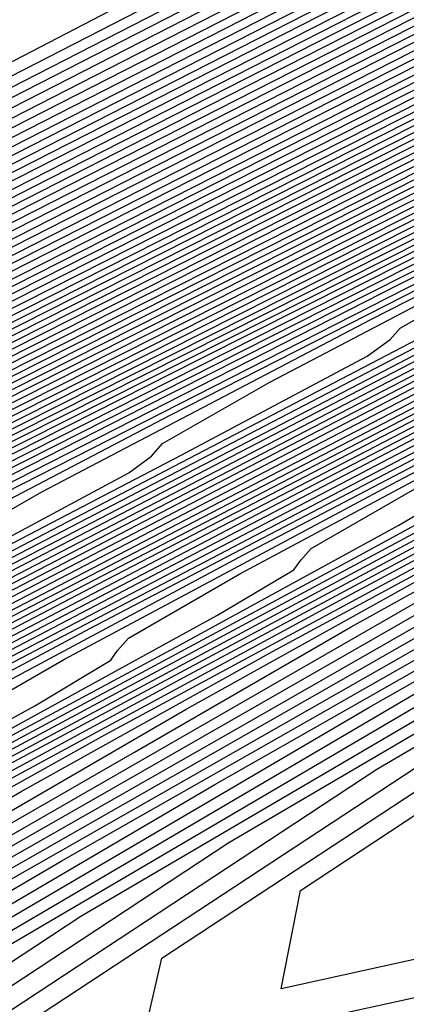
# Model space of a CAD drawing. Extents: x 3249832 to 3255657, y 13789405 to 13793316.
# Tile 149 of 256: x 3255349.66 to 3255351.26, y 13790174.61 to 13790178.66. Entities that reach past the tile are written whole.
import ezdxf

# ---------------------------------------------------------------- set-up
doc = ezdxf.new("R2010")
doc.units = 0
doc.header["$LTSCALE"] = 100
doc.header["$MEASUREMENT"] = 0
for name, color, linetype in [('GRATIO_CON', 10, 'CONTINUOUS'), ('GRATIO_ICON', 7, 'CONTINUOUS'), ('TARGETS_EAST', 7, 'CONTINUOUS')]:
    doc.layers.add(name, color=color, linetype=linetype)

# ---------------------------------------------------------------- blocks, each defined once
blk = doc.blocks.new('Gratio_032316_contours')
at = {"layer": 'GRATIO_CON', "color": 5, "linetype": 'Continuous', "flags": 128}
for points in [[(3255305.1835, 13790155.7731), (3255310.5009, 13790158.4739), (3255317.006, 13790161.7851), (3255324.2536, 13790165.4808), (3255331.6823, 13790169.2755), (3255338.7195, 13790172.8778), (3255344.7479, 13790175.9716), (3255349.1389, 13790178.2345), (3255351.4957, 13790179.4626), (3255352.3478, 13790179.9241), (3255352.4562, 13790180.0053), (3255352.5009, 13790180.0507), (3255352.838, 13790180.237), (3255353.7425, 13790180.6989), (3255355.3968, 13790181.526), (3255357.6127, 13790182.6266), (3255360.1094, 13790183.8641)], [(3255303.7707, 13790154.9993), (3255308.2945, 13790157.2917), (3255314.0925, 13790160.2366), (3255321.1855, 13790163.8471), (3255329.0881, 13790167.8767), (3255337.1882, 13790172.0144), (3255344.8621, 13790175.942), (3255351.4402, 13790179.3139), (3255356.2414, 13790181.7774), (3255358.8349, 13790183.1087), (3255359.7899, 13790183.5995), (3255359.9259, 13790183.6701), (3255359.9272, 13790183.6714), (3255359.937, 13790183.6768), (3255359.9634, 13790183.6903), (3255360.0116, 13790183.7143), (3255360.0761, 13790183.7464), (3255360.1488, 13790183.7825)], [(3255305.1388, 13790155.6635), (3255309.85, 13790158.051), (3255315.8883, 13790161.1179), (3255323.2539, 13790164.8671), (3255331.3347, 13790168.9871), (3255339.3649, 13790173.0882), (3255346.7521, 13790176.8682), (3255353.5952, 13790180.3758), (3255360.1664, 13790183.7472)], [(3255302.8281, 13790154.4677), (3255306.5068, 13790156.3278), (3255311.4055, 13790158.8102), (3255317.684, 13790161.9993), (3255325.321, 13790165.8864), (3255333.5703, 13790170.0918), (3255341.5049, 13790174.143), (3255348.4211, 13790177.681), (3255354.5094, 13790180.8012), (3255360.1838, 13790183.7124)], [(3255304.0554, 13790155.0608), (3255307.8748, 13790156.9921), (3255312.961, 13790159.5695), (3255319.4798, 13790162.8806), (3255327.388, 13790166.9057), (3255335.8059, 13790171.1966), (3255343.6448, 13790175.1979), (3255350.0901, 13790178.4938), (3255355.4236, 13790181.2265), (3255360.2013, 13790183.6775)], [(3255303.5893, 13790154.7687), (3255306.5099, 13790156.2471), (3255310.6109, 13790158.3207), (3255316.0721, 13790161.0881), (3255323.0714, 13790164.6433), (3255331.5221, 13790168.9443), (3255340.2771, 13790173.4061), (3255347.9247, 13790177.3077), (3255353.4282, 13790180.1195), (3255357.252, 13790182.0771), (3255360.2361, 13790183.6077)], [(3255304.7162, 13790155.3111), (3255307.7371, 13790156.8402), (3255311.9789, 13790158.985), (3255317.6276, 13790161.8474), (3255324.8672, 13790165.5246), (3255333.5891, 13790169.9636), (3255342.5128, 13790174.5109), (3255350.0647, 13790178.3626), (3255355.0972, 13790180.9323), (3255358.1663, 13790182.5025), (3255360.2536, 13790183.5729)], [(3255303.783, 13790154.7871), (3255305.843, 13790155.8536), (3255308.9644, 13790157.4333), (3255313.347, 13790159.6493), (3255319.1831, 13790162.6067), (3255326.663, 13790166.4059), (3255335.6562, 13790170.9829), (3255344.7484, 13790175.6156), (3255352.2046, 13790179.4175), (3255356.7662, 13790181.7451), (3255359.0805, 13790182.9278), (3255360.271, 13790183.538)], [(3255304.8427, 13790155.2963), (3255306.9699, 13790156.3961), (3255310.1916, 13790158.0264), (3255314.7166, 13790160.3144), (3255320.7509, 13790163.3723), (3255328.5002, 13790167.3085), (3255338.0293, 13790172.1586), (3255348.8387, 13790177.6664), (3255360.2884, 13790183.5031)], [(3255305.0241, 13790155.1342), (3255305.6382, 13790155.5752), (3255306.9622, 13790156.3146), (3255309.2236, 13790157.4811), (3255312.6461, 13790159.2126), (3255317.4185, 13790161.6255), (3255323.5888, 13790164.7516), (3255331.1702, 13790168.6012), (3255339.9013, 13790173.0438), (3255348.4233, 13790177.385), (3255355.1029, 13790180.7893), (3255358.7722, 13790182.6592), (3255360.1245, 13790183.3478), (3255360.3182, 13790183.4455)], [(3255304.8083, 13790154.4748), (3255305.689, 13790154.9681), (3255305.9678, 13790155.1782), (3255305.932, 13790155.2654), (3255305.8633, 13790155.3778), (3255306.0205, 13790155.6152), (3255306.6569, 13790156.065), (3255308.0219, 13790156.8237), (3255310.3504, 13790158.0236), (3255313.8734, 13790159.8057), (3255318.7695, 13790162.2811), (3255325.0078, 13790165.4413), (3255332.5052, 13790169.2476), (3255340.9443, 13790173.5411), (3255349.0715, 13790177.6808), (3255355.3991, 13790180.9056), (3255358.87, 13790182.674), (3255360.1494, 13790183.3249), (3255360.333, 13790183.417)], [(3255304.084, 13790154.0519), (3255305.7522, 13790154.9379), (3255306.6595, 13790155.4442), (3255306.9489, 13790155.6586), (3255306.9159, 13790155.7454), (3255306.8502, 13790155.8567), (3255307.0169, 13790156.0961), (3255307.6755, 13790156.5547), (3255309.0817, 13790157.3329), (3255311.4773, 13790158.5661), (3255315.1006, 13790160.3988), (3255320.1204, 13790162.9367), (3255326.4268, 13790166.131), (3255333.8401, 13790169.894), (3255341.9872, 13790174.0384), (3255349.7196, 13790177.9767), (3255355.6953, 13790181.0218), (3255358.9678, 13790182.6888), (3255360.1743, 13790183.3021), (3255360.3478, 13790183.3885)], [(3255304.9814, 13790154.4912), (3255306.6961, 13790155.401), (3255307.6299, 13790155.9204), (3255307.9299, 13790156.1391), (3255307.8998, 13790156.2255), (3255307.837, 13790156.3357), (3255308.0133, 13790156.577), (3255308.6941, 13790157.0445), (3255310.1414, 13790157.842), (3255312.6041, 13790159.1086), (3255316.3279, 13790160.9919), (3255321.4714, 13790163.5923), (3255327.8457, 13790166.8207), (3255335.1751, 13790170.5405), (3255343.0302, 13790174.5357), (3255350.3678, 13790178.2726), (3255355.9915, 13790181.1381), (3255359.0655, 13790182.7035), (3255360.1992, 13790183.2792), (3255360.3626, 13790183.36)], [(3255304.6498, 13790154.2392), (3255306.7761, 13790155.3698), (3255308.584, 13790156.3271), (3255309.5708, 13790156.8727), (3255309.8919, 13790157.1), (3255309.8675, 13790157.1856), (3255309.8108, 13790157.2936), (3255310.0062, 13790157.5388), (3255310.7314, 13790158.024), (3255312.2609, 13790158.8603), (3255314.8578, 13790160.1936), (3255318.7824, 13790162.1781), (3255324.1733, 13790164.9035), (3255330.6837, 13790168.2), (3255337.845, 13790171.8333), (3255345.1161, 13790175.5303), (3255351.6642, 13790178.8644), (3255356.5838, 13790181.3706), (3255359.2611, 13790182.7331), (3255360.249, 13790183.2335), (3255360.3922, 13790183.303)], [(3255305.4924, 13790154.6505), (3255307.6735, 13790155.8091), (3255309.528, 13790156.7902), (3255310.5412, 13790157.3489), (3255310.8729, 13790157.5805), (3255310.8514, 13790157.6657), (3255310.7976, 13790157.7725), (3255311.0026, 13790158.0197), (3255311.75, 13790158.5138), (3255313.3206, 13790159.3695), (3255315.9847, 13790160.736), (3255320.0096, 13790162.7712), (3255325.5243, 13790165.559), (3255332.1026, 13790168.8897), (3255339.18, 13790172.4797), (3255346.1591, 13790176.0276), (3255352.3124, 13790179.1603), (3255356.88, 13790181.4868), (3255359.3589, 13790182.7478), (3255360.2739, 13790183.2107), (3255360.4069, 13790183.2745)], [(3255304.4639, 13790154.0323), (3255306.3351, 13790155.0619), (3255308.5709, 13790156.2484), (3255310.4719, 13790157.2533), (3255311.5116, 13790157.825), (3255311.8539, 13790158.061), (3255311.8353, 13790158.1457), (3255311.7845, 13790158.2514), (3255311.9991, 13790158.5007), (3255312.7686, 13790159.0035), (3255314.3803, 13790159.8786), (3255317.1115, 13790161.2785), (3255321.2369, 13790163.3643), (3255326.8753, 13790166.2146), (3255333.5216, 13790169.5794), (3255340.515, 13790173.1261), (3255347.202, 13790176.5249), (3255352.9606, 13790179.4562), (3255357.1762, 13790181.6031), (3255359.4566, 13790182.7626), (3255360.2988, 13790183.1878), (3255360.4217, 13790183.246)], [(3255305.2597, 13790154.4202), (3255307.1777, 13790155.4733), (3255309.4682, 13790156.6878), (3255311.4159, 13790157.7164), (3255312.4821, 13790158.3012), (3255312.8349, 13790158.5414), (3255312.8192, 13790158.6258), (3255312.7714, 13790158.7304), (3255312.9955, 13790158.9816), (3255313.7872, 13790159.4933), (3255315.4401, 13790160.3878), (3255318.2384, 13790161.821), (3255322.4642, 13790163.9574), (3255328.2262, 13790166.8702), (3255334.9406, 13790170.2691), (3255341.8499, 13790173.7725), (3255348.245, 13790177.0222), (3255353.6088, 13790179.7521), (3255357.4723, 13790181.7195), (3255359.5541, 13790182.7777), (3255360.3231, 13790183.1656), (3255360.4356, 13790183.2183)], [(3255324.9187, 13790165.1436), (3255330.9282, 13790168.1814), (3255337.7785, 13790171.6484), (3255344.5198, 13790175.0653), (3255350.3309, 13790178.0168), (3255354.905, 13790180.3441), (3255358.064, 13790181.9526), (3255359.7482, 13790182.8087), (3255360.3702, 13790183.1225), (3255360.4613, 13790183.1651)], [(3255326.1459, 13790165.7367), (3255332.2792, 13790168.837), (3255339.1975, 13790172.3381), (3255345.8548, 13790175.7117), (3255351.3738, 13790178.5141), (3255355.5531, 13790180.6401), (3255358.3599, 13790182.0692), (3255359.8452, 13790182.8242), (3255360.3938, 13790183.1009), (3255360.4741, 13790183.1386)], [(3255327.3732, 13790166.3298), (3255333.6301, 13790169.4926), (3255340.6165, 13790173.0278), (3255347.1898, 13790176.3582), (3255352.4168, 13790179.0114), (3255356.2011, 13790180.9361), (3255358.6557, 13790182.1858), (3255359.9422, 13790182.8397), (3255360.4174, 13790183.0794), (3255360.487, 13790183.112)], [(3255323.8726, 13790164.5335), (3255328.6004, 13790166.9229), (3255334.9811, 13790170.1481), (3255342.0354, 13790173.7175), (3255348.5247, 13790177.0046), (3255353.4597, 13790179.5087), (3255356.8492, 13790181.2321), (3255358.9516, 13790182.3023), (3255360.0392, 13790182.8552), (3255360.441, 13790183.0579), (3255360.4998, 13790183.0854)], [(3255326.1263, 13790165.6184), (3255331.0549, 13790168.1091), (3255337.683, 13790171.4593), (3255344.8734, 13790175.0969), (3255351.1947, 13790178.2974), (3255355.5456, 13790180.5034), (3255358.1454, 13790181.824), (3255359.5433, 13790182.5355), (3255360.2333, 13790182.8862), (3255360.4882, 13790183.0148), (3255360.5255, 13790183.0322)], [(3255327.2532, 13790166.1609), (3255332.2822, 13790168.7022), (3255339.034, 13790172.1149), (3255346.2924, 13790175.7865), (3255352.5296, 13790178.9438), (3255356.5886, 13790181.0007), (3255358.7935, 13790182.12), (3255359.8392, 13790182.6521), (3255360.3303, 13790182.9017), (3255360.5117, 13790182.9932), (3255360.5383, 13790183.0057)], [(3255324.9777, 13790164.9701), (3255328.38, 13790166.7034), (3255333.5094, 13790169.2953), (3255340.385, 13790172.7705), (3255347.7113, 13790176.4762), (3255353.8646, 13790179.5902), (3255357.6315, 13790181.498), (3255359.4416, 13790182.416), (3255360.1351, 13790182.7686), (3255360.4274, 13790182.9172), (3255360.5353, 13790182.9717), (3255360.5511, 13790182.9791)], [(3255326.0375, 13790165.4792), (3255329.5069, 13790167.2459), (3255334.7367, 13790169.8884), (3255341.7359, 13790173.4261), (3255349.1303, 13790177.1659), (3255355.1996, 13790180.2366), (3255358.6796, 13790181.9976), (3255360.1293, 13790182.7318), (3255360.564, 13790182.9525)], [(3255326.0107, 13790165.3703), (3255328.1409, 13790166.4894), (3255331.6324, 13790168.2661), (3255336.7586, 13790170.8557), (3255343.4765, 13790174.2509), (3255350.4781, 13790177.7917), (3255356.1387, 13790180.655), (3255359.2695, 13790182.2383), (3255360.4233, 13790182.8212), (3255360.5887, 13790182.904)], [(3255327.0294, 13790165.8601), (3255329.1902, 13790166.9933), (3255332.6755, 13790168.7662), (3255337.7031, 13790171.3058), (3255344.1992, 13790174.5887), (3255350.9231, 13790177.9889), (3255356.3425, 13790180.7299), (3255359.338, 13790182.2444), (3255360.4422, 13790182.8017), (3255360.6009, 13790182.8804)], [(3255328.048, 13790166.3498), (3255330.2394, 13790167.4971), (3255333.7186, 13790169.2663), (3255338.6476, 13790171.7559), (3255344.9218, 13790174.9264), (3255351.3681, 13790178.1861), (3255356.5462, 13790180.8048), (3255359.4065, 13790182.2504), (3255360.4612, 13790182.7821), (3255360.6131, 13790182.8568)], [(3255327.9419, 13790166.1953), (3255329.0666, 13790166.8396), (3255331.2887, 13790168.001), (3255334.7616, 13790169.7664), (3255339.5921, 13790172.2059), (3255345.6445, 13790175.2642), (3255351.8131, 13790178.3832), (3255356.7499, 13790180.8797), (3255359.475, 13790182.2565), (3255360.4801, 13790182.7626), (3255360.6253, 13790182.8333)], [(3255327.4629, 13790165.5889), (3255328.9795, 13790166.3959), (3255329.5121, 13790166.7094), (3255329.545, 13790166.7868), (3255329.5482, 13790166.8724), (3255329.9348, 13790167.1571), (3255331.1039, 13790167.8191), (3255333.3872, 13790169.0087), (3255336.8478, 13790170.7666), (3255341.4811, 13790173.106), (3255347.0898, 13790175.9396), (3255352.7031, 13790178.7776), (3255357.1574, 13790181.0295), (3255359.612, 13790182.2686), (3255360.518, 13790182.7235), (3255360.6498, 13790182.7862)], [(3255325.6209, 13790164.5955), (3255328.4069, 13790166.0519), (3255329.9499, 13790166.872), (3255330.4931, 13790167.1899), (3255330.5289, 13790167.2669), (3255330.5351, 13790167.3513), (3255330.9312, 13790167.6381), (3255332.1225, 13790168.3088), (3255334.4365, 13790169.5125), (3255337.8909, 13790171.2667), (3255342.4257, 13790173.5561), (3255347.8124, 13790176.2774), (3255353.1481, 13790178.9747), (3255357.3612, 13790181.1043), (3255359.6805, 13790182.2747), (3255360.5369, 13790182.7039), (3255360.662, 13790182.7626)], [(3255326.5182, 13790165.0348), (3255329.3508, 13790166.515), (3255330.9203, 13790167.3482), (3255331.4742, 13790167.6703), (3255331.5128, 13790167.747), (3255331.5219, 13790167.8302), (3255331.9277, 13790168.119), (3255333.1411, 13790168.7986), (3255335.4858, 13790170.0164), (3255338.9339, 13790171.7668), (3255343.3702, 13790174.0061), (3255348.535, 13790176.6151), (3255353.5931, 13790179.1719), (3255357.5649, 13790181.1792), (3255359.749, 13790182.2808), (3255360.5559, 13790182.6844), (3255360.6742, 13790182.739)], [(3255327.4156, 13790165.4741), (3255330.2948, 13790166.9781), (3255331.8908, 13790167.8244), (3255332.4552, 13790168.1508), (3255332.4967, 13790168.227), (3255332.5088, 13790168.3092), (3255332.9241, 13790168.5999), (3255334.1598, 13790169.2884), (3255336.535, 13790170.5202), (3255339.977, 13790172.2669), (3255344.3147, 13790174.4562), (3255349.2577, 13790176.9528), (3255354.0381, 13790179.3691), (3255357.7686, 13790181.2541), (3255359.8175, 13790182.2868), (3255360.5748, 13790182.6648), (3255360.6864, 13790182.7155)], [(3255325.7164, 13790164.5233), (3255329.2103, 13790166.3527), (3255332.1826, 13790167.9043), (3255333.8317, 13790168.7767), (3255334.4172, 13790169.1117), (3255334.4644, 13790169.1871), (3255334.4825, 13790169.2671), (3255334.9169, 13790169.5617), (3255336.197, 13790170.2679), (3255338.6336, 13790171.5279), (3255342.0632, 13790173.2671), (3255346.2037, 13790175.3563), (3255350.703, 13790177.6283), (3255354.9281, 13790179.7634), (3255358.1761, 13790181.4039), (3255359.9544, 13790182.299), (3255360.6126, 13790182.6258), (3255360.7107, 13790182.6685)], [(3255326.559, 13790164.9347), (3255330.1077, 13790166.792), (3255333.1266, 13790168.3674), (3255334.8021, 13790169.2528), (3255335.3982, 13790169.5922), (3255335.4483, 13790169.6672), (3255335.4694, 13790169.746), (3255335.9134, 13790170.0426), (3255337.2156, 13790170.7576), (3255339.6828, 13790172.0318), (3255343.1062, 13790173.7672), (3255347.1482, 13790175.8064), (3255351.4256, 13790177.9661), (3255355.373, 13790179.9607), (3255358.3795, 13790181.4792), (3255360.022, 13790182.306), (3255360.6299, 13790182.6078), (3255360.7206, 13790182.6473)], [(3255327.4017, 13790165.3461), (3255331.0051, 13790167.2313), (3255334.0705, 13790168.8305), (3255335.7725, 13790169.729), (3255336.3792, 13790170.0727), (3255336.4322, 13790170.1473), (3255336.4563, 13790170.2249), (3255336.9098, 13790170.5235), (3255338.2343, 13790171.2474), (3255340.7321, 13790172.5356), (3255344.1493, 13790174.2673), (3255348.0927, 13790176.2564), (3255352.1482, 13790178.3038), (3255355.8179, 13790180.158), (3255358.5828, 13790181.5545), (3255360.0896, 13790182.3129), (3255360.6473, 13790182.5898), (3255360.7304, 13790182.626)], [(3255325.1551, 13790164.1169), (3255328.2444, 13790165.7574), (3255331.9024, 13790167.6707), (3255335.0145, 13790169.2935), (3255336.743, 13790170.2051), (3255337.3602, 13790170.5531), (3255337.416, 13790170.6273), (3255337.4432, 13790170.7039), (3255337.9062, 13790171.0045), (3255339.2529, 13790171.7371), (3255341.7814, 13790173.0395), (3255345.1924, 13790174.7674), (3255349.0372, 13790176.7065), (3255352.8709, 13790178.6416), (3255356.2628, 13790180.3553), (3255358.7862, 13790181.6297), (3255360.1572, 13790182.3198), (3255360.6647, 13790182.5718), (3255360.7403, 13790182.6047)], [(3255326.7468, 13790164.8927), (3255329.9297, 13790166.5802), (3255333.6972, 13790168.5493), (3255336.9024, 13790170.2197), (3255338.6838, 13790171.1575), (3255339.3222, 13790171.5141), (3255339.3838, 13790171.5874), (3255339.4169, 13790171.6618), (3255339.8991, 13790171.9663), (3255341.2901, 13790172.7166), (3255343.8799, 13790174.0472), (3255347.2785, 13790175.7677), (3255350.9262, 13790177.6066), (3255354.3161, 13790179.3171), (3255357.1526, 13790180.7499), (3255359.1929, 13790181.7803), (3255360.2924, 13790182.3337), (3255360.6994, 13790182.5358), (3255360.76, 13790182.5622)], [(3255327.5426, 13790165.2805), (3255330.7723, 13790166.9915), (3255334.5946, 13790168.9886), (3255337.8463, 13790170.6828), (3255339.6543, 13790171.6336), (3255340.3033, 13790171.9945), (3255340.3677, 13790172.0675), (3255340.4038, 13790172.1407), (3255340.8955, 13790172.4472), (3255342.3088, 13790173.2064), (3255344.9292, 13790174.551), (3255348.3216, 13790176.2678), (3255351.8708, 13790178.0567), (3255355.0387, 13790179.6548), (3255357.5975, 13790180.9471), (3255359.3962, 13790181.8556), (3255360.36, 13790182.3407), (3255360.7167, 13790182.5178), (3255360.7699, 13790182.5409)], [(3255326.545, 13790164.6734), (3255328.3384, 13790165.6684), (3255331.615, 13790167.4029), (3255335.4919, 13790169.4279), (3255338.7903, 13790171.1459), (3255340.6247, 13790172.1098), (3255341.2843, 13790172.475), (3255341.3515, 13790172.5476), (3255341.3906, 13790172.6196), (3255341.8919, 13790172.9281), (3255343.3274, 13790173.6961), (3255345.9784, 13790175.0549), (3255349.3647, 13790176.7679), (3255352.8153, 13790178.5067), (3255355.7614, 13790179.9926), (3255358.0423, 13790181.1444), (3255359.5996, 13790181.9308), (3255360.4276, 13790182.3476), (3255360.7341, 13790182.4998), (3255360.7798, 13790182.5197)], [(3255327.3139, 13790165.0487), (3255329.1342, 13790166.0563), (3255332.4577, 13790167.8143), (3255336.3893, 13790169.8672), (3255339.7342, 13790171.609), (3255341.5951, 13790172.5859), (3255342.2653, 13790172.9555), (3255342.3354, 13790173.0276), (3255342.3775, 13790173.0986), (3255342.8884, 13790173.409), (3255344.346, 13790174.1859), (3255347.0277, 13790175.5587), (3255350.4078, 13790177.268), (3255353.7598, 13790178.9568), (3255356.484, 13790180.3303), (3255358.4872, 13790181.3417), (3255359.8029, 13790182.0061), (3255360.4952, 13790182.3546), (3255360.7515, 13790182.4818), (3255360.7897, 13790182.4984)], [(3255328.008, 13790165.0603), (3255328.1987, 13790165.2233), (3255328.1737, 13790165.2856), (3255328.2076, 13790165.3863), (3255328.8515, 13790165.7993), (3255330.7258, 13790166.832), (3255334.143, 13790168.637), (3255338.184, 13790170.7459), (3255341.6221, 13790172.5351), (3255343.536, 13790173.5383), (3255344.2273, 13790173.9164), (3255344.3032, 13790173.9878), (3255344.3513, 13790174.0565), (3255344.8812, 13790174.3709), (3255346.3833, 13790175.1654), (3255349.1262, 13790176.5664), (3255352.4939, 13790178.2682), (3255355.6488, 13790179.8569), (3255357.9293, 13790181.0058), (3255359.377, 13790181.7363), (3255360.2096, 13790182.1567), (3255360.6304, 13790182.3685), (3255360.7862, 13790182.4458), (3255360.8094, 13790182.4559)], [(3255342.566, 13790172.9982), (3255344.5064, 13790174.0144), (3255345.2083, 13790174.3969), (3255345.287, 13790174.4678), (3255345.3381, 13790174.5354), (3255345.8777, 13790174.8518), (3255347.4019, 13790175.6552), (3255350.1755, 13790177.0703), (3255353.537, 13790178.7683), (3255356.5933, 13790180.307), (3255358.6519, 13790181.3436), (3255359.8219, 13790181.9336), (3255360.413, 13790182.2319), (3255360.698, 13790182.3754), (3255360.8035, 13790182.4278), (3255360.8193, 13790182.4346)], [(3255339.9788, 13790171.6245), (3255343.51, 13790173.4613), (3255345.4769, 13790174.4906), (3255346.1893, 13790174.8774), (3255346.2709, 13790174.9479), (3255346.325, 13790175.0143), (3255346.8741, 13790175.3327), (3255348.4205, 13790176.1449), (3255351.2248, 13790177.5741), (3255354.5801, 13790179.2684), (3255357.5378, 13790180.757), (3255359.3745, 13790181.6813), (3255360.2668, 13790182.1308), (3255360.6163, 13790182.3072), (3255360.7656, 13790182.3824), (3255360.8209, 13790182.4098), (3255360.8291, 13790182.4134)], [(3255327.0429, 13790164.3788), (3255328.4351, 13790165.1423), (3255329.6154, 13790165.7945), (3255330.2548, 13790166.1754), (3255330.4581, 13790166.341), (3255330.4385, 13790166.401), (3255330.4811, 13790166.5005), (3255331.1581, 13790166.9251), (3255333.1133, 13790167.9956), (3255336.671, 13790169.8711), (3255340.8761, 13790172.0638), (3255344.4539, 13790173.9244), (3255346.4473, 13790174.9667), (3255347.1703, 13790175.3578), (3255347.2548, 13790175.4279), (3255347.3126, 13790175.4936), (3255347.8762, 13790175.8165), (3255349.4584, 13790176.6444), (3255352.4013, 13790178.142), (3255356.365, 13790180.1416), (3255360.839, 13790182.3921)], [(3255327.2557, 13790164.4039), (3255328.454, 13790165.0801), (3255329.8829, 13790165.8622), (3255331.0947, 13790166.53), (3255331.7527, 13790166.9189), (3255331.9644, 13790167.0861), (3255331.9484, 13790167.1446), (3255331.9968, 13790167.2433), (3255332.6957, 13790167.6757), (3255334.7049, 13790168.7714), (3255338.3563, 13790170.6938), (3255342.6709, 13790172.9425), (3255346.3418, 13790174.8506), (3255348.3882, 13790175.9191), (3255349.1324, 13790176.3188), (3255349.2225, 13790176.3881), (3255349.272, 13790176.4443), (3255349.7548, 13790176.7209), (3255351.11, 13790177.43), (3255353.6307, 13790178.7127), (3255357.0257, 13790180.4253), (3255360.8578, 13790182.3529)], [(3255327.9454, 13790164.7468), (3255329.1596, 13790165.4307), (3255330.6069, 13790166.2222), (3255331.8343, 13790166.8978), (3255332.5016, 13790167.2906), (3255332.7175, 13790167.4586), (3255332.7033, 13790167.5163), (3255332.7546, 13790167.6147), (3255333.4646, 13790168.051), (3255335.5008, 13790169.1593), (3255339.199, 13790171.1052), (3255343.5682, 13790173.3818), (3255347.2858, 13790175.3137), (3255349.3586, 13790176.3952), (3255350.1134, 13790176.7992), (3255350.2064, 13790176.8681), (3255350.2518, 13790176.9197), (3255350.6941, 13790177.1731), (3255351.9358, 13790177.8228), (3255354.2454, 13790178.9981), (3255357.356, 13790180.5673), (3255360.8672, 13790182.3334)], [(3255327.927, 13790164.6474), (3255328.6351, 13790165.0898), (3255329.8652, 13790165.7814), (3255331.3308, 13790166.5821), (3255332.574, 13790167.2656), (3255333.2505, 13790167.6623), (3255333.4707, 13790167.8312), (3255333.4583, 13790167.8881), (3255333.5125, 13790167.9861), (3255334.2334, 13790168.4263), (3255336.2966, 13790169.5471), (3255340.0417, 13790171.5166), (3255344.4656, 13790173.8211), (3255348.2297, 13790175.7768), (3255350.3291, 13790176.8714), (3255351.0944, 13790177.2797), (3255351.1903, 13790177.3482), (3255351.2315, 13790177.395), (3255351.6334, 13790177.6252), (3255352.7616, 13790178.2156), (3255354.86, 13790179.2834), (3255357.6864, 13790180.7092), (3255360.8766, 13790182.3139)], [(3255328.0123, 13790164.5847), (3255328.6065, 13790164.9862), (3255329.3248, 13790165.4327), (3255330.5708, 13790166.1321), (3255332.0547, 13790166.9421), (3255333.3136, 13790167.6333), (3255333.9995, 13790168.034), (3255334.2238, 13790168.2038), (3255334.2132, 13790168.2599), (3255334.2703, 13790168.3575), (3255335.0023, 13790168.8016), (3255337.0924, 13790169.935), (3255340.8843, 13790171.9279), (3255345.363, 13790174.2604), (3255349.1736, 13790176.2398), (3255351.2995, 13790177.3475), (3255352.0754, 13790177.7602), (3255352.1742, 13790177.8282), (3255352.2112, 13790177.8704), (3255352.5727, 13790178.0774), (3255353.5874, 13790178.6084), (3255355.4747, 13790179.5688), (3255358.0167, 13790180.8511), (3255360.886, 13790182.2944)], [(3255342.5696, 13790172.7507), (3255347.1577, 13790175.139), (3255351.0615, 13790177.166), (3255353.2404, 13790178.2999), (3255354.0374, 13790178.7211), (3255354.1419, 13790178.7884), (3255354.1707, 13790178.8211), (3255354.4513, 13790178.9818), (3255355.239, 13790179.394), (3255356.7041, 13790180.1395), (3255358.6774, 13790181.135), (3255360.9048, 13790182.2554)], [(3255339.4798, 13790171.0986), (3255343.4123, 13790173.162), (3255348.0551, 13790175.5784), (3255352.0055, 13790177.6291), (3255354.2108, 13790178.776), (3255355.0184, 13790179.2016), (3255355.1258, 13790179.2684), (3255355.1504, 13790179.2964), (3255355.3906, 13790179.434), (3255356.0648, 13790179.7868), (3255357.3188, 13790180.4249), (3255359.0077, 13790181.2769), (3255360.9142, 13790182.2359)], [(3255340.2757, 13790171.4865), (3255344.255, 13790173.5734), (3255348.9525, 13790176.0177), (3255352.9494, 13790178.0922), (3255355.1812, 13790179.2522), (3255355.9994, 13790179.682), (3255356.1097, 13790179.7485), (3255356.1301, 13790179.7718), (3255356.3299, 13790179.8862), (3255356.8906, 13790180.1796), (3255357.9335, 13790180.7103), (3255359.3381, 13790181.4189), (3255360.9236, 13790182.2164)], [(3255341.0715, 13790171.8743), (3255345.0976, 13790173.9848), (3255349.8498, 13790176.457), (3255353.8934, 13790178.5553), (3255356.1517, 13790179.7283), (3255356.9805, 13790180.1625), (3255357.0935, 13790180.2286), (3255357.1099, 13790180.2471), (3255357.2692, 13790180.3384), (3255357.7164, 13790180.5724), (3255358.5481, 13790180.9957), (3255359.6684, 13790181.5608), (3255360.933, 13790182.1969)], [(3255342.6631, 13790172.6501), (3255346.783, 13790174.8075), (3255351.6446, 13790177.3356), (3255355.7813, 13790179.4814), (3255358.0925, 13790180.6806), (3255358.9425, 13790181.1234), (3255359.0613, 13790181.1887), (3255359.0693, 13790181.1978), (3255359.1478, 13790181.2428), (3255359.368, 13790181.358), (3255359.7775, 13790181.5664), (3255360.3291, 13790181.8447), (3255360.9518, 13790182.1578)], [(3255327.9868, 13790164.084), (3255330.1955, 13790165.3887), (3255332.2162, 13790166.5626), (3255333.3759, 13790167.2672), (3255334.0421, 13790167.6961), (3255334.8423, 13790168.1762), (3255336.2154, 13790168.9373), (3255337.8461, 13790169.8218), (3255339.2308, 13790170.5755), (3255339.9909, 13790171.0078), (3255340.249, 13790171.1843), (3255340.2527, 13790171.2342), (3255340.333, 13790171.3286), (3255341.153, 13790171.8039), (3255343.4589, 13790173.038), (3255347.6256, 13790175.2189), (3255352.5416, 13790177.7753), (3255356.724, 13790179.9457), (3255359.0661, 13790181.1622), (3255359.965, 13790181.6307), (3255360.1942, 13790181.7506), (3255360.3923, 13790181.8517), (3255360.6595, 13790181.9866), (3255360.9612, 13790182.1383)], [(3255327.1164, 13790163.4118), (3255328.596, 13790164.3865), (3255330.829, 13790165.7053), (3255332.8725, 13790166.8913), (3255334.0464, 13790167.6025), (3255334.7216, 13790168.0349), (3255335.532, 13790168.5191), (3255336.9209, 13790169.2879), (3255338.5701, 13790170.1818), (3255339.9705, 13790170.9433), (3255340.7399, 13790171.3795), (3255341.0021, 13790171.5568), (3255341.0077, 13790171.606), (3255341.0905, 13790171.6998), (3255341.9189, 13790172.1777), (3255344.245, 13790173.4208), (3255348.5705, 13790175.6832), (3255354.3956, 13790178.7099), (3255360.9706, 13790182.1188)], [(3255327.7096, 13790163.7038), (3255329.2052, 13790164.689), (3255331.4625, 13790166.0218), (3255333.5289, 13790167.22), (3255334.7168, 13790167.9378), (3255335.4011, 13790168.3736), (3255336.2217, 13790168.8621), (3255337.6265, 13790169.6386), (3255339.294, 13790170.5418), (3255340.7101, 13790171.311), (3255341.4888, 13790171.7513), (3255341.7553, 13790171.9294), (3255341.7626, 13790171.9778), (3255341.8423, 13790172.0681), (3255342.6399, 13790172.5281), (3255344.8793, 13790173.7249), (3255349.0434, 13790175.903), (3255354.6513, 13790178.8169), (3255360.9811, 13790182.0986)], [(3255342.9867, 13790172.4947), (3255343.2616, 13790172.6745), (3255343.2725, 13790172.7214), (3255343.346, 13790172.8047), (3255344.0818, 13790173.2291), (3255346.1477, 13790174.3332), (3255349.9891, 13790176.3425), (3255355.1626, 13790179.0307), (3255361.002, 13790182.0583)], [(3255342.9291, 13790172.4143), (3255343.7356, 13790172.8664), (3255344.0147, 13790173.0471), (3255344.0274, 13790173.0932), (3255344.0979, 13790173.173), (3255344.8028, 13790173.5796), (3255346.7819, 13790174.6373), (3255350.462, 13790176.5623), (3255355.4182, 13790179.1377), (3255361.0124, 13790182.0382)], [(3255342.1897, 13790171.9816), (3255343.6687, 13790172.7821), (3255344.4845, 13790173.2382), (3255344.7678, 13790173.4196), (3255344.7823, 13790173.465), (3255344.8497, 13790173.5413), (3255345.5237, 13790173.9301), (3255347.4161, 13790174.9415), (3255350.9349, 13790176.7821), (3255355.6739, 13790179.2446), (3255361.0229, 13790182.018)], [(3255342.9136, 13790172.3416), (3255344.4084, 13790173.1499), (3255345.2335, 13790173.6099), (3255345.521, 13790173.7922), (3255345.5373, 13790173.8368), (3255345.6016, 13790173.9096), (3255346.2447, 13790174.2805), (3255348.0503, 13790175.2456), (3255351.4078, 13790177.0019), (3255355.9295, 13790179.3516), (3255361.0333, 13790181.9979)], [(3255342.5656, 13790172.0932), (3255344.3615, 13790173.0615), (3255345.8877, 13790173.8854), (3255346.7313, 13790174.3533), (3255347.0273, 13790174.5373), (3255347.0472, 13790174.5803), (3255347.1053, 13790174.6462), (3255347.6866, 13790174.9815), (3255349.3187, 13790175.8538), (3255352.3536, 13790177.4415), (3255356.4408, 13790179.5654), (3255361.0542, 13790181.9576)], [(3255341.7392, 13790171.6056), (3255343.2711, 13790172.4438), (3255345.0854, 13790173.4215), (3255346.6273, 13790174.2532), (3255347.4803, 13790174.725), (3255347.7804, 13790174.9099), (3255347.8021, 13790174.9521), (3255347.8571, 13790175.0144), (3255348.4075, 13790175.332), (3255349.9529, 13790176.158), (3255352.8265, 13790177.6612), (3255356.6965, 13790179.6724), (3255361.0647, 13790181.9374)], [(3255342.4289, 13790171.9485), (3255343.9767, 13790172.7945), (3255345.8093, 13790173.7815), (3255347.367, 13790174.621), (3255348.2292, 13790175.0968), (3255348.5336, 13790175.2824), (3255348.557, 13790175.3239), (3255348.6089, 13790175.3827), (3255349.1283, 13790175.6823), (3255350.5864, 13790176.4615), (3255353.2201, 13790177.8395), (3255356.3275, 13790179.4548), (3255358.9718, 13790180.8261), (3255360.4504, 13790181.5928), (3255360.996, 13790181.8759), (3255361.0751, 13790181.9173)], [(3255342.1957, 13790171.7611), (3255343.1186, 13790172.2914), (3255344.6823, 13790173.1451), (3255346.5333, 13790174.1414), (3255348.1066, 13790174.9887), (3255348.9781, 13790175.4685), (3255349.2867, 13790175.655), (3255349.312, 13790175.6957), (3255349.3608, 13790175.751), (3255349.8492, 13790176.0327), (3255351.2206, 13790176.7656), (3255353.6975, 13790178.0615), (3255356.6199, 13790179.5807), (3255359.1069, 13790180.8705), (3255360.4977, 13790181.5916), (3255361.011, 13790181.8581), (3255361.0856, 13790181.8971)], [(3255342.7623, 13790171.9616), (3255343.5546, 13790172.4386), (3255344.498, 13790172.9773), (3255346.0934, 13790173.8464), (3255347.9811, 13790174.8614), (3255349.5859, 13790175.7243), (3255350.476, 13790176.2119), (3255350.793, 13790176.4001), (3255350.8219, 13790176.4393), (3255350.8645, 13790176.4876), (3255351.2911, 13790176.7337), (3255352.4889, 13790177.3738), (3255354.6523, 13790178.5056), (3255357.2048, 13790179.8326), (3255359.3771, 13790180.9592), (3255360.5921, 13790181.5893), (3255361.0409, 13790181.8223), (3255361.1064, 13790181.8569)], [(3255342.0615, 13790171.4932), (3255343.4328, 13790172.2969), (3255344.234, 13790172.7773), (3255345.1877, 13790173.3202), (3255346.799, 13790174.1971), (3255348.7051, 13790175.2213), (3255350.3255, 13790176.092), (3255351.2249, 13790176.5837), (3255351.5462, 13790176.7727), (3255351.5768, 13790176.8111), (3255351.6163, 13790176.8559), (3255352.012, 13790177.0841), (3255353.123, 13790177.6778), (3255355.1296, 13790178.7277), (3255357.4972, 13790179.9585), (3255359.5122, 13790181.0035), (3255360.6392, 13790181.588), (3255361.0555, 13790181.8042), (3255361.1164, 13790181.8363)], [(3255342.7178, 13790171.8219), (3255344.1033, 13790172.6323), (3255344.9135, 13790173.1161), (3255345.8773, 13790173.6632), (3255347.5046, 13790174.5477), (3255349.429, 13790175.5813), (3255351.0652, 13790176.4598), (3255351.9739, 13790176.9554), (3255352.2993, 13790177.1452), (3255352.3317, 13790177.1829), (3255352.3682, 13790177.2242), (3255352.733, 13790177.4346), (3255353.7571, 13790177.9819), (3255355.607, 13790178.9498), (3255357.7896, 13790180.0844), (3255359.6472, 13790181.0478), (3255360.6861, 13790181.5866), (3255361.0699, 13790181.7859), (3255361.126, 13790181.8155)], [(3255340.9654, 13790170.7694), (3255343.3742, 13790172.1506), (3255344.7737, 13790172.9676), (3255345.5929, 13790173.4548), (3255346.567, 13790174.0061), (3255348.2102, 13790174.8984), (3255350.1529, 13790175.9413), (3255351.8048, 13790176.8276), (3255352.7228, 13790177.3271), (3255353.0524, 13790177.5178), (3255353.0867, 13790177.5547), (3255353.12, 13790177.5925), (3255353.4539, 13790177.785), (3255354.3913, 13790178.286), (3255356.0844, 13790179.1718), (3255358.082, 13790180.2103), (3255359.7821, 13790181.092), (3255360.7331, 13790181.5852), (3255361.0843, 13790181.7676), (3255361.1357, 13790181.7947)], [(3255342.2324, 13790171.4025), (3255344.6869, 13790172.808), (3255346.1146, 13790173.6382), (3255346.9519, 13790174.1323), (3255347.9464, 13790174.692), (3255349.6213, 13790175.5997), (3255351.6008, 13790176.6612), (3255353.2841, 13790177.5631), (3255354.2207, 13790178.0705), (3255354.5587, 13790178.2629), (3255354.5965, 13790178.2982), (3255354.6238, 13790178.3291), (3255354.8959, 13790178.4861), (3255355.6601, 13790178.8946), (3255357.0812, 13790179.6381), (3255358.9949, 13790180.6328), (3255361.155, 13790181.7531)], [(3255342.8659, 13790171.719), (3255345.3433, 13790173.1367), (3255346.7851, 13790173.9735), (3255347.6313, 13790174.4711), (3255348.6361, 13790175.0349), (3255350.3269, 13790175.9503), (3255352.3247, 13790177.0212), (3255354.0238, 13790177.9309), (3255354.9696, 13790178.4423), (3255355.3119, 13790178.6355), (3255355.3515, 13790178.67), (3255355.3756, 13790178.6974), (3255355.6169, 13790178.8365), (3255356.2942, 13790179.1986), (3255357.5538, 13790179.8576), (3255359.25, 13790180.7393), (3255361.1647, 13790181.7323)], [(3255340.7792, 13790170.4368), (3255343.4994, 13790172.0355), (3255345.9996, 13790173.4654), (3255347.4555, 13790174.3088), (3255348.3108, 13790174.8098), (3255349.3258, 13790175.3778), (3255351.0325, 13790176.301), (3255353.0486, 13790177.3811), (3255354.7634, 13790178.2987), (3255355.7185, 13790178.814), (3255356.065, 13790179.008), (3255356.1064, 13790179.0418), (3255356.1274, 13790179.0656), (3255356.3378, 13790179.187), (3255356.9283, 13790179.5027), (3255358.0264, 13790180.0772), (3255359.5052, 13790180.8458), (3255361.1743, 13790181.7115)], [(3255341.3883, 13790170.7393), (3255344.133, 13790172.352), (3255346.656, 13790173.7941), (3255348.126, 13790174.6442), (3255348.9902, 13790175.1485), (3255350.0155, 13790175.7208), (3255351.7381, 13790176.6517), (3255353.7725, 13790177.7411), (3255355.5031, 13790178.6664), (3255356.4675, 13790179.1857), (3255356.8182, 13790179.3806), (3255356.8614, 13790179.4136), (3255356.8793, 13790179.4339), (3255357.0587, 13790179.5374), (3255357.5624, 13790179.8067), (3255358.499, 13790180.2967), (3255359.7603, 13790180.9523), (3255361.184, 13790181.6907)], [(3255342.6067, 13790171.3444), (3255345.4, 13790172.985), (3255347.9687, 13790174.4515), (3255349.4669, 13790175.3148), (3255350.3492, 13790175.826), (3255351.3949, 13790176.4067), (3255353.1491, 13790177.353), (3255355.2194, 13790178.4617), (3255356.9789, 13790179.4043), (3255357.9752, 13790179.9435), (3255358.4533, 13790180.2068), (3255358.8326, 13790180.413), (3255359.4448, 13790180.7353), (3255360.2706, 13790181.1652), (3255361.2033, 13790181.649)], [(3255341.3526, 13790170.4208), (3255343.2158, 13790171.6469), (3255346.0335, 13790173.3015), (3255348.625, 13790174.7803), (3255350.1374, 13790175.6501), (3255351.0286, 13790176.1648), (3255352.0846, 13790176.7496), (3255353.8547, 13790177.7037), (3255355.9436, 13790178.8215), (3255357.7195, 13790179.7715), (3255358.7216, 13790180.3114), (3255359.1726, 13790180.558), (3255359.4662, 13790180.7175), (3255359.9172, 13790180.9549), (3255360.5257, 13790181.2718), (3255361.213, 13790181.6282)], [(3255341.9458, 13790170.7129), (3255343.825, 13790171.9494), (3255346.667, 13790173.618), (3255349.2814, 13790175.109), (3255350.8078, 13790175.9854), (3255351.7081, 13790176.5035), (3255352.7742, 13790177.0925), (3255354.5603, 13790178.0543), (3255356.6678, 13790179.1813), (3255358.46, 13790180.1386), (3255359.4679, 13790180.6794), (3255359.8918, 13790180.9093), (3255360.0997, 13790181.0219), (3255360.3896, 13790181.1746), (3255360.7808, 13790181.3783), (3255361.2226, 13790181.6074)], [(3255342.5389, 13790171.0049), (3255344.4341, 13790172.2519), (3255347.3006, 13790173.9346), (3255349.9377, 13790175.4377), (3255351.4783, 13790176.3207), (3255352.3875, 13790176.8423), (3255353.4639, 13790177.4355), (3255355.2659, 13790178.4049), (3255357.392, 13790179.5411), (3255359.2006, 13790180.5058), (3255360.2142, 13790181.0473), (3255360.611, 13790181.2605), (3255360.7332, 13790181.3264), (3255360.8621, 13790181.3943), (3255361.0359, 13790181.4848), (3255361.2323, 13790181.5866)], [(3255362.1186, 13790178.8581), (3255361.2299, 13790178.4432), (3255359.5961, 13790177.6756), (3255357.4073, 13790176.6479), (3255354.9478, 13790175.4975), (3255352.4989, 13790174.3601), (3255350.3302, 13790173.3654), (3255348.7084, 13790172.6414), (3255347.8107, 13790172.2721), (3255347.456, 13790172.1659), (3255347.3737, 13790172.187), (3255347.2967, 13790172.2082), (3255346.9706, 13790172.1359), (3255346.1446, 13790171.8848), (3255344.7739, 13790171.4579), (3255343.6386, 13790171.2113), (3255343.7253, 13790171.589), (3255345.6525, 13790172.8569), (3255348.5676, 13790174.5676), (3255351.2504, 13790176.0951), (3255352.8137, 13790176.9885), (3255353.7025, 13790177.4964), (3255354.6951, 13790178.0424), (3255356.3908, 13790178.9538)], [(3255362.1449, 13790178.8889), (3255361.3363, 13790178.5114), (3255359.8453, 13790177.811), (3255357.8222, 13790176.8614), (3255355.4987, 13790175.775), (3255353.1169, 13790174.6694), (3255350.9628, 13790173.6813), (3255349.3329, 13790172.9526), (3255348.4291, 13790172.5787), (3255348.0731, 13790172.4695), (3255347.992, 13790172.4886), (3255347.916, 13790172.5083), (3255347.5888, 13790172.434), (3255346.757, 13790172.1799), (3255345.3755, 13790171.7491), (3255344.2311, 13790171.5002), (3255344.3185, 13790171.8811), (3255346.2616, 13790173.1595), (3255349.2011, 13790174.8841), (3255351.9068, 13790176.4238), (3255353.4796, 13790177.3213), (3255354.3454, 13790177.8156), (3255355.2612, 13790178.3195), (3255356.8131, 13790179.1536)], [(3255362.1712, 13790178.9197), (3255361.4427, 13790178.5797), (3255360.0945, 13790177.9464), (3255358.2372, 13790177.0748), (3255356.0495, 13790176.0526), (3255353.7349, 13790174.9787), (3255351.5954, 13790173.9973), (3255349.9575, 13790173.2639), (3255349.0475, 13790172.8852), (3255348.6902, 13790172.773), (3255348.6103, 13790172.7903), (3255348.5354, 13790172.8083), (3255348.2069, 13790172.7321), (3255347.3693, 13790172.4751), (3255345.9771, 13790172.0402), (3255344.8235, 13790171.7892), (3255344.9116, 13790172.1731), (3255346.8708, 13790173.462), (3255349.8347, 13790175.2006), (3255352.5631, 13790176.7525), (3255354.1455, 13790177.6542), (3255354.9883, 13790178.1349), (3255355.8274, 13790178.5967), (3255357.2354, 13790179.3535)], [(3255362.1974, 13790178.9506), (3255361.5491, 13790178.6479), (3255360.3437, 13790178.0818), (3255358.6521, 13790177.2883), (3255356.6004, 13790176.3302), (3255354.353, 13790175.288), (3255352.228, 13790174.3132), (3255350.582, 13790173.5751), (3255349.6659, 13790173.1918), (3255349.3074, 13790173.0766), (3255349.2285, 13790173.092), (3255349.1547, 13790173.1084), (3255348.825, 13790173.0303), (3255347.9817, 13790172.7703), (3255346.5787, 13790172.3314), (3255345.4159, 13790172.0781), (3255345.5048, 13790172.4651), (3255347.4799, 13790173.7645), (3255350.4682, 13790175.5171), (3255353.2195, 13790177.0812), (3255354.8114, 13790177.9871), (3255355.6311, 13790178.4541), (3255356.3935, 13790178.8738)], [(3255361.762, 13790178.7844), (3255360.8421, 13790178.3525), (3255359.482, 13790177.7152), (3255357.7022, 13790176.8854), (3255355.589, 13790175.9066), (3255353.4931, 13790174.9451), (3255351.831, 13790174.1976), (3255350.9027, 13790173.8049), (3255350.5416, 13790173.6838), (3255350.465, 13790173.6953), (3255350.3934, 13790173.7086), (3255350.0613, 13790173.6266), (3255349.2064, 13790173.3606), (3255347.7819, 13790172.9137), (3255346.6008, 13790172.656), (3255346.6912, 13790173.0492), (3255348.6983, 13790174.3695), (3255351.7352, 13790176.1501), (3255354.5322, 13790177.7386), (3255356.1431, 13790178.6529), (3255356.9168, 13790179.0927)], [(3255361.8684, 13790178.8526), (3255361.0914, 13790178.4879), (3255359.897, 13790177.9286), (3255358.253, 13790177.1629), (3255356.2071, 13790176.2159), (3255354.1257, 13790175.261), (3255352.4556, 13790174.5088), (3255351.5211, 13790174.1114), (3255351.1588, 13790173.9874), (3255351.0833, 13790173.9969), (3255351.0128, 13790174.0086), (3255350.6794, 13790173.9247), (3255349.8188, 13790173.6558), (3255348.3835, 13790173.2049), (3255347.1932, 13790172.9449), (3255347.2843, 13790173.3413), (3255349.3074, 13790174.6721), (3255352.3687, 13790176.4667), (3255355.1886, 13790178.0673), (3255356.809, 13790178.9857)], [(3255361.9748, 13790178.9209), (3255361.3406, 13790178.6232), (3255360.3119, 13790178.1421), (3255358.8039, 13790177.4405), (3255356.8251, 13790176.5252), (3255354.7583, 13790175.577), (3255353.0801, 13790174.8201), (3255352.1395, 13790174.418), (3255351.7759, 13790174.291), (3255351.7016, 13790174.2986), (3255351.6321, 13790174.3087), (3255351.2975, 13790174.2229), (3255350.4312, 13790173.9509), (3255348.9851, 13790173.496), (3255347.7856, 13790173.2339), (3255347.8775, 13790173.6333), (3255349.9166, 13790174.9746), (3255353.0023, 13790176.7832), (3255355.8449, 13790178.396), (3255357.4749, 13790179.3186)], [(3255361.5898, 13790178.7586), (3255360.7269, 13790178.3555), (3255359.3548, 13790177.7181), (3255357.4431, 13790176.8345), (3255355.3909, 13790175.8929), (3255353.7046, 13790175.1313), (3255352.7578, 13790174.7245), (3255352.393, 13790174.5946), (3255352.3198, 13790174.6003), (3255352.2515, 13790174.6088), (3255351.9157, 13790174.521), (3255351.0436, 13790174.2461), (3255349.5867, 13790173.7872), (3255348.378, 13790173.5228), (3255348.4707, 13790173.9254), (3255350.5257, 13790175.2771), (3255353.6358, 13790177.0997), (3255356.5013, 13790178.7247)], [(3255361.5568, 13790178.7824), (3255360.4565, 13790178.2732), (3255358.6792, 13790177.4532), (3255356.6561, 13790176.5248), (3255354.9537, 13790175.7538), (3255353.9946, 13790175.3376), (3255353.6273, 13790175.2018), (3255353.5563, 13790175.2036), (3255353.4902, 13790175.2089), (3255353.1519, 13790175.1173), (3255352.2683, 13790174.8364), (3255350.7899, 13790174.3695), (3255349.5629, 13790174.1007), (3255349.657, 13790174.5095), (3255351.744, 13790175.8821), (3255354.9028, 13790177.7327), (3255357.814, 13790179.3821)], [(3255362.4107, 13790179.1986), (3255359.7361, 13790177.9652), (3255357.3619, 13790176.8747), (3255355.5885, 13790176.0699), (3255354.6161, 13790175.6456), (3255354.2448, 13790175.5055), (3255354.1746, 13790175.5052), (3255354.1095, 13790175.509), (3255353.7701, 13790175.4154), (3255352.8807, 13790175.1316), (3255351.3915, 13790174.6607), (3255350.1553, 13790174.3897), (3255350.2502, 13790174.8015), (3255352.3532, 13790176.1846), (3255355.5363, 13790178.0492), (3255358.4703, 13790179.7108), (3255360.1384, 13790180.6501), (3255360.774, 13790181.0082), (3255360.9227, 13790181.0911), (3255361.0364, 13790181.1521), (3255361.1894, 13790181.2338), (3255361.3621, 13790181.3258)], [(3255362.4009, 13790179.2182), (3255359.9303, 13790178.079), (3255357.7371, 13790177.0718), (3255356.0989, 13790176.3284), (3255355.2007, 13790175.9365), (3255354.8577, 13790175.8072), (3255354.7929, 13790175.8069), (3255354.7289, 13790175.8091), (3255354.3882, 13790175.7136), (3255353.493, 13790175.4268), (3255351.9923, 13790174.9514), (3255350.7409, 13790174.6748), (3255350.8203, 13790175.0806), (3255352.9103, 13790176.4579), (3255356.0836, 13790178.3174), (3255359.0112, 13790179.9751), (3255360.6732, 13790180.9104), (3255361.2853, 13790181.2554), (3255361.3726, 13790181.3051)]]:
    blk.add_lwpolyline(points, dxfattribs=at)
at = {"layer": 'GRATIO_ICON', "color": 7, "linetype": 'Continuous', "flags": 128}
for points in [[(3255302.4027, 13790154.335), (3255306.739, 13790156.5324), (3255312.2967, 13790159.3553), (3255319.0958, 13790162.8161), (3255326.6709, 13790166.6788), (3255334.4353, 13790170.645), (3255341.7908, 13790174.4099), (3255348.094, 13790177.6427), (3255352.6902, 13790180.006), (3255355.1653, 13790181.2857), (3255356.0688, 13790181.7618), (3255356.191, 13790181.8377), (3255356.2141, 13790181.861), (3255356.3875, 13790181.9569), (3255356.8529, 13790182.1946), (3255357.7042, 13790182.6202), (3255358.8444, 13790183.1865), (3255360.1291, 13790183.8233)], [(3255305.2826, 13790155.6539), (3255309.2429, 13790157.6564), (3255314.5166, 13790160.3288), (3255321.2756, 13790163.7619), (3255329.455, 13790167.925), (3255338.0415, 13790172.3013), (3255345.7848, 13790176.2528), (3255351.7592, 13790179.3067), (3255356.3378, 13790181.6518), (3255360.2187, 13790183.6426)], [(3255304.6196, 13790155.0855), (3255305.9024, 13790155.8054), (3255308.0967, 13790156.9386), (3255311.4189, 13790158.6195), (3255316.0675, 13790160.9699), (3255322.1699, 13790164.0619), (3255329.8352, 13790167.9548), (3255338.8583, 13790172.5465), (3255347.7751, 13790177.0891), (3255354.8067, 13790180.6731), (3255358.6744, 13790182.6445), (3255360.0996, 13790183.3706), (3255360.3035, 13790183.4741)], [(3255303.8071, 13790153.8278), (3255305.8788, 13790154.9305), (3255307.6401, 13790155.864), (3255308.6003, 13790156.3965), (3255308.9109, 13790156.6196), (3255308.8837, 13790156.7055), (3255308.8239, 13790156.8146), (3255309.0098, 13790157.0579), (3255309.7127, 13790157.5343), (3255311.2011, 13790158.3512), (3255313.731, 13790159.6511), (3255317.5551, 13790161.585), (3255322.8224, 13790164.2479), (3255329.2647, 13790167.5103), (3255336.5101, 13790171.1869), (3255344.0731, 13790175.033), (3255351.016, 13790178.5685), (3255356.2876, 13790181.2543), (3255359.1633, 13790182.7183), (3255360.2241, 13790183.2564), (3255360.3774, 13790183.3315)], [(3255305.0175, 13790154.1653), (3255306.0555, 13790154.808), (3255308.0204, 13790155.8846), (3255310.3656, 13790157.1271), (3255312.3598, 13790158.1795), (3255313.4525, 13790158.7773), (3255313.8159, 13790159.0219), (3255313.803, 13790159.1058), (3255313.7583, 13790159.2093), (3255313.9919, 13790159.4625), (3255314.8059, 13790159.983), (3255316.4998, 13790160.8969), (3255319.3652, 13790162.3635), (3255323.6914, 13790164.5505), (3255329.5772, 13790167.5258), (3255336.3596, 13790170.9588), (3255343.1849, 13790174.4189), (3255349.2879, 13790177.5195), (3255354.2569, 13790180.0481), (3255357.7681, 13790181.8361), (3255359.6511, 13790182.7932), (3255360.3467, 13790183.144), (3255360.4485, 13790183.1917)], [(3255324.9995, 13790165.076), (3255329.8277, 13790167.516), (3255336.3321, 13790170.8037), (3255343.4544, 13790174.4072), (3255349.8597, 13790177.651), (3255354.5027, 13790180.006), (3255357.4973, 13790181.5281), (3255359.2475, 13790182.4189), (3255360.1363, 13790182.8707), (3255360.4646, 13790183.0363), (3255360.5126, 13790183.0588)], [(3255327.0917, 13790165.9856), (3255330.5894, 13790167.7659), (3255335.8142, 13790170.4056), (3255342.926, 13790173.9999), (3255351.4086, 13790178.2898), (3255360.5765, 13790182.9275)], [(3255328.009, 13790165.9197), (3255328.5311, 13790166.2289), (3255328.5612, 13790166.3068), (3255328.5613, 13790166.3934), (3255328.9384, 13790166.6762), (3255330.0853, 13790167.3293), (3255332.338, 13790168.5048), (3255335.8047, 13790170.2665), (3255340.5366, 13790172.656), (3255346.3671, 13790175.6019), (3255352.2581, 13790178.5804), (3255356.9537, 13790180.9546), (3255359.5435, 13790182.2626), (3255360.4991, 13790182.743), (3255360.6376, 13790182.8097)], [(3255324.8737, 13790164.112), (3255328.313, 13790165.9134), (3255331.2387, 13790167.4412), (3255332.8612, 13790168.3005), (3255333.4362, 13790168.6313), (3255333.4805, 13790168.7071), (3255333.4957, 13790168.7881), (3255333.9205, 13790169.0808), (3255335.1784, 13790169.7781), (3255337.5843, 13790171.0241), (3255341.0201, 13790172.767), (3255345.2592, 13790174.9063), (3255349.9803, 13790177.2906), (3255354.4831, 13790179.5663), (3255357.9724, 13790181.329), (3255359.886, 13790182.2929), (3255360.5938, 13790182.6453), (3255360.6986, 13790182.6919)], [(3255325.9509, 13790164.5048), (3255329.087, 13790166.1688), (3255332.7998, 13790168.11), (3255335.9584, 13790169.7566), (3255337.7134, 13790170.6813), (3255338.3412, 13790171.0336), (3255338.3999, 13790171.1074), (3255338.43, 13790171.1828), (3255338.9027, 13790171.4854), (3255340.2715, 13790172.2269), (3255342.8306, 13790173.5433), (3255346.2355, 13790175.2675), (3255349.9817, 13790177.1565), (3255353.5935, 13790178.9793), (3255356.7077, 13790180.5526), (3255358.9895, 13790181.705), (3255360.2248, 13790182.3268), (3255360.682, 13790182.5538), (3255360.7502, 13790182.5835)], [(3255327.4498, 13790165.0149), (3255328.0827, 13790165.424), (3255329.93, 13790166.4442), (3255333.3003, 13790168.2256), (3255337.2867, 13790170.3066), (3255340.6781, 13790172.0721), (3255342.5656, 13790173.0621), (3255343.2463, 13790173.4359), (3255343.3193, 13790173.5077), (3255343.3644, 13790173.5775), (3255343.8848, 13790173.89), (3255345.3646, 13790174.6757), (3255348.077, 13790176.0626), (3255351.4508, 13790177.7681), (3255354.7043, 13790179.4068), (3255357.2066, 13790180.6681), (3255358.9321, 13790181.539), (3255360.0063, 13790182.0814), (3255360.5628, 13790182.3615), (3255360.7688, 13790182.4638), (3255360.7995, 13790182.4772)], [(3255327.7484, 13790164.7294), (3255329.159, 13790165.5022), (3255330.355, 13790166.1623), (3255331.0037, 13790166.5472), (3255331.2112, 13790166.7135), (3255331.1935, 13790166.7728), (3255331.239, 13790166.8719), (3255331.9269, 13790167.3004), (3255333.9091, 13790168.3835), (3255337.5137, 13790170.2825), (3255341.7735, 13790172.5031), (3255345.3979, 13790174.3875), (3255347.4178, 13790175.4429), (3255348.1514, 13790175.8383), (3255348.2387, 13790175.908), (3255348.2923, 13790175.969), (3255348.8155, 13790176.2687), (3255350.2842, 13790177.0372), (3255353.016, 13790178.4273), (3255356.6953, 13790180.2834), (3255360.8485, 13790182.3724)], [(3255341.727, 13790172.3393), (3255346.2603, 13790174.6997), (3255350.1176, 13790176.7029), (3255352.2699, 13790177.8237), (3255353.0564, 13790178.2406), (3255353.158, 13790178.3083), (3255353.191, 13790178.3457), (3255353.512, 13790178.5296), (3255354.4132, 13790179.0012), (3255356.0894, 13790179.8542), (3255358.3471, 13790180.9931), (3255360.8954, 13790182.2749)], [(3255341.8673, 13790172.2622), (3255345.9403, 13790174.3961), (3255350.7472, 13790176.8963), (3255354.8373, 13790179.0184), (3255357.1221, 13790180.2045), (3255357.9615, 13790180.643), (3255358.0774, 13790180.7086), (3255358.0896, 13790180.7225), (3255358.2085, 13790180.7906), (3255358.5422, 13790180.9652), (3255359.1628, 13790181.281), (3255359.9988, 13790181.7027), (3255360.9424, 13790182.1774)], [(3255342.5942, 13790172.4364), (3255343.3609, 13790172.8786), (3255345.5135, 13790174.0291), (3255349.5163, 13790176.1228), (3255354.9069, 13790178.9238), (3255360.9915, 13790182.0785)], [(3255341.86, 13790171.7425), (3255343.6376, 13790172.7016), (3255345.148, 13790173.5177), (3255345.9824, 13790173.9816), (3255346.2741, 13790174.1647), (3255346.2922, 13790174.2086), (3255346.3534, 13790174.2779), (3255346.9656, 13790174.631), (3255348.6845, 13790175.5497), (3255351.8807, 13790177.2217), (3255356.1852, 13790179.4585), (3255361.0438, 13790181.9777)], [(3255342.8751, 13790172.0998), (3255343.8083, 13790172.6344), (3255345.3879, 13790173.4958), (3255347.2572, 13790174.5014), (3255348.8462, 13790175.3565), (3255349.7271, 13790175.8402), (3255350.0399, 13790176.0276), (3255350.0669, 13790176.0675), (3255350.1126, 13790176.1193), (3255350.5702, 13790176.3832), (3255351.8547, 13790177.0697), (3255354.1749, 13790178.2836), (3255356.9123, 13790179.7066), (3255359.242, 13790180.9149), (3255360.5449, 13790181.5905), (3255361.0259, 13790181.8402), (3255361.096, 13790181.877)], [(3255341.5989, 13790171.086), (3255344.0305, 13790172.4793), (3255345.4442, 13790173.3029), (3255346.2724, 13790173.7936), (3255347.2567, 13790174.349), (3255348.9158, 13790175.249), (3255350.8768, 13790176.3012), (3255352.5445, 13790177.1953), (3255353.4717, 13790177.6988), (3255353.8056, 13790177.8904), (3255353.8416, 13790177.9265), (3255353.8719, 13790177.9608), (3255354.1748, 13790178.1355), (3255355.0254, 13790178.5901), (3255356.5618, 13790179.3939), (3255358.3744, 13790180.3362), (3255359.9171, 13790181.1363), (3255360.78, 13790181.5838), (3255361.0987, 13790181.7493), (3255361.1453, 13790181.7739)], [(3255341.9975, 13790171.0418), (3255344.7665, 13790172.6685), (3255347.3123, 13790174.1228), (3255348.7965, 13790174.9795), (3255349.6697, 13790175.4873), (3255350.7052, 13790176.0637), (3255352.4436, 13790177.0023), (3255354.4965, 13790178.1011), (3255356.2427, 13790179.0342), (3255357.2164, 13790179.5574), (3255357.5713, 13790179.7532), (3255357.6163, 13790179.7854), (3255357.6311, 13790179.8022), (3255357.7796, 13790179.8879), (3255358.1964, 13790180.1107), (3255358.9716, 13790180.5162), (3255360.0154, 13790181.0588), (3255361.1936, 13790181.6699)], [(3255362.0923, 13790178.8272), (3255361.1235, 13790178.3749), (3255359.3468, 13790177.5403), (3255356.9923, 13790176.4345), (3255354.3969, 13790175.2199), (3255351.8809, 13790174.0508), (3255349.6976, 13790173.0494), (3255348.0839, 13790172.3301), (3255347.1923, 13790171.9656), (3255346.8388, 13790171.8623), (3255346.7555, 13790171.8853), (3255346.6773, 13790171.9081), (3255346.3525, 13790171.8377), (3255345.5322, 13790171.5896), (3255344.1723, 13790171.1668), (3255343.0462, 13790170.9223), (3255343.1321, 13790171.297), (3255345.0433, 13790172.5544), (3255347.9341, 13790174.2511), (3255350.5941, 13790175.7664), (3255352.1478, 13790176.6556), (3255353.0597, 13790177.1771), (3255354.1289, 13790177.7652), (3255355.9685, 13790178.7539)], [(3255361.6556, 13790178.7161), (3255360.5929, 13790178.2171), (3255359.0671, 13790177.5017), (3255357.1513, 13790176.6078), (3255354.971, 13790175.5973), (3255352.8606, 13790174.6292), (3255351.2065, 13790173.8863), (3255350.2843, 13790173.4983), (3255349.9245, 13790173.3802), (3255349.8468, 13790173.3936), (3255349.7741, 13790173.4085), (3255349.4431, 13790173.3284), (3255348.5941, 13790173.0654), (3255347.1803, 13790172.6226), (3255346.0083, 13790172.3671), (3255346.098, 13790172.7572), (3255348.0891, 13790174.067), (3255351.1017, 13790175.8336), (3255353.8759, 13790177.4099), (3255355.4772, 13790178.32), (3255356.274, 13790178.7734)], [(3255361.839, 13790178.894), (3255361.1419, 13790178.569), (3255359.9057, 13790177.9957), (3255358.0611, 13790177.1438), (3255356.0235, 13790176.2089), (3255354.3292, 13790175.4426), (3255353.3762, 13790175.0311), (3255353.0102, 13790174.8982), (3255352.9381, 13790174.9019), (3255352.8708, 13790174.9089), (3255352.5338, 13790174.8191), (3255351.6559, 13790174.5413), (3255350.1883, 13790174.0784), (3255348.9705, 13790173.8118), (3255349.0638, 13790174.2174), (3255351.1349, 13790175.5796), (3255354.2693, 13790177.4162), (3255357.1576, 13790179.0534)]]:
    blk.add_lwpolyline(points, dxfattribs=at)

msp = doc.modelspace()

# ---------------------------------------------------------------- block references
at = {"layer": 'TARGETS_EAST'}
msp.add_blockref('Gratio_032316_contours', (0, 0), dxfattribs=at)

doc.saveas('drawing.dxf')
